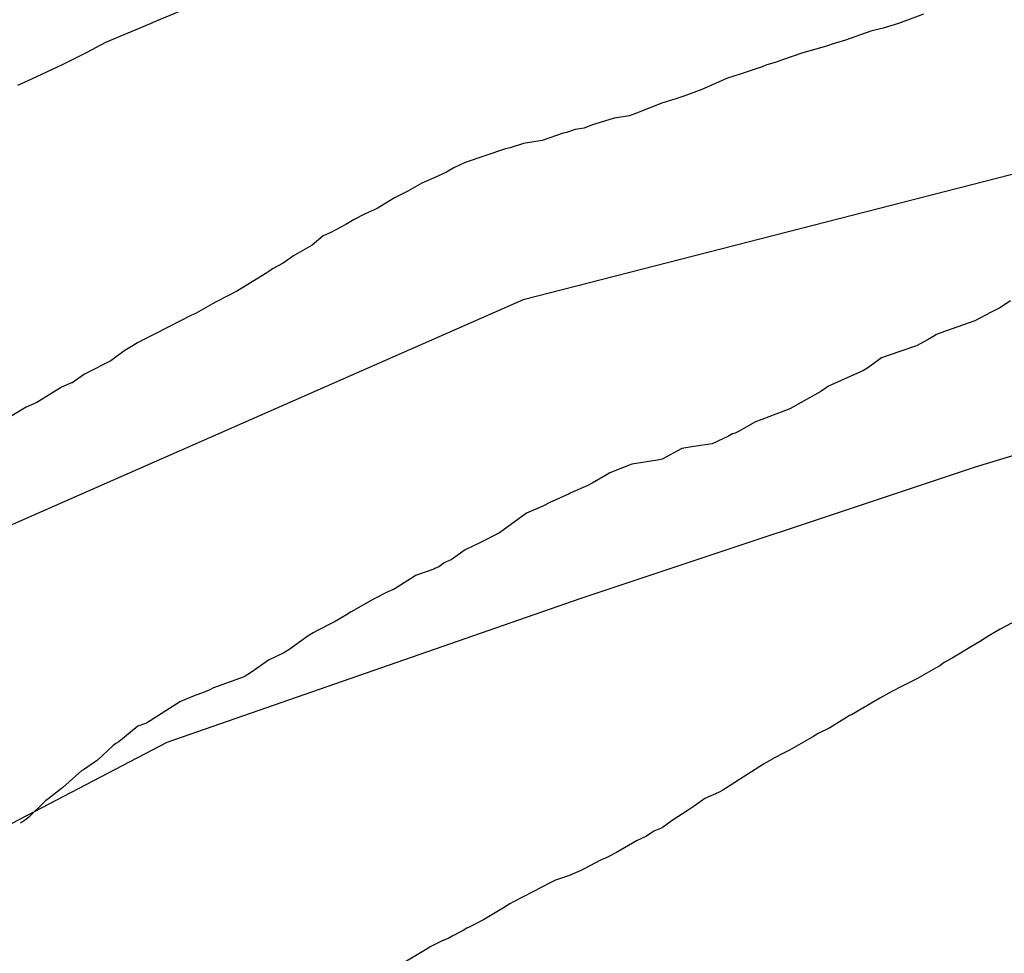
# Model space of a CAD drawing. Extents: x 158343 to 162498, y 431347 to 434500.
# Tile 186 of 248: x 159543 to 159558, y 434143 to 434158. Entities that reach past the tile are written whole.
import ezdxf

# ---------------------------------------------------------------- set-up
doc = ezdxf.new("R2010")
doc.units = 0
doc.header["$LTSCALE"] = 10
doc.header["$MEASUREMENT"] = 0
for name, color, linetype in [('000_arcering', 8, 'CONTINUOUS'), ('33_trappen en balustraden', 252, 'CONTINUOUS'), ('def. con-hoogtelijn (index)', 8, 'CONTINUOUS')]:
    doc.layers.add(name, color=color, linetype=linetype)

# ---------------------------------------------------------------- blocks, each defined once
blk = doc.blocks.new('bestaande hoogtelijnen')
at = {"layer": 'def. con-hoogtelijn (index)'}
for p, q in [((-121.992, 91.451), (-122.992, 91.031)), ((-121.992, 91.451), (-122.992, 91.031)), ((-121.992, 91.451), (-122.992, 91.031)), ((-111.227, 91.167), (-111.605, 91.021)), ((-111.227, 91.167), (-111.605, 91.021)), ((-123.023, 91.019), (-123.704, 90.731)), ((-123.023, 91.019), (-123.704, 90.731)), ((-123.023, 91.019), (-123.704, 90.731)), ((-122.992, 91.031), (-123.023, 91.019)), ((-122.992, 91.031), (-123.023, 91.019)), ((-122.992, 91.031), (-123.023, 91.019)), ((-123.001, 91.027), (-123.023, 91.019)), ((-123.001, 91.027), (-123.023, 91.019)), ((-123.001, 91.027), (-123.023, 91.019)), ((-122.992, 91.031), (-123.001, 91.027)), ((-122.992, 91.031), (-123.001, 91.027)), ((-122.992, 91.031), (-123.001, 91.027)), ((-122.992, 91.031), (-122.992, 91.031)), ((-122.992, 91.031), (-122.992, 91.031)), ((-122.992, 91.031), (-122.992, 91.031)), ((-112.028, 90.904), (-112.414, 90.767)), ((-112.028, 90.904), (-112.414, 90.767)), ((-111.842, 90.95), (-112.028, 90.904)), ((-111.842, 90.95), (-112.028, 90.904)), ((-111.605, 91.021), (-111.842, 90.95)), ((-111.605, 91.021), (-111.842, 90.95)), ((-112.414, 90.767), (-112.605, 90.714)), ((-112.414, 90.767), (-112.605, 90.714)), ((-123.704, 90.731), (-123.992, 90.58)), ((-123.704, 90.731), (-123.992, 90.58)), ((-123.704, 90.731), (-123.992, 90.58)), ((-112.706, 90.677), (-113.064, 90.576)), ((-112.706, 90.677), (-113.064, 90.576)), ((-112.605, 90.714), (-112.706, 90.677)), ((-112.605, 90.714), (-112.706, 90.677)), ((-123.992, 90.58), (-124.367, 90.394)), ((-123.992, 90.58), (-124.367, 90.394)), ((-123.992, 90.58), (-124.367, 90.394)), ((-113.379, 90.471), (-113.491, 90.43)), ((-113.379, 90.471), (-113.491, 90.43)), ((-113.064, 90.576), (-113.379, 90.471)), ((-113.064, 90.576), (-113.379, 90.471)), ((-124.367, 90.394), (-124.835, 90.175)), ((-124.367, 90.394), (-124.835, 90.175)), ((-124.367, 90.394), (-124.835, 90.175)), ((-113.686, 90.363), (-114.024, 90.249)), ((-113.686, 90.363), (-114.024, 90.249)), ((-113.666, 90.371), (-113.686, 90.363)), ((-113.666, 90.371), (-113.686, 90.363)), ((-113.614, 90.391), (-113.666, 90.371)), ((-113.614, 90.391), (-113.666, 90.371)), ((-113.491, 90.43), (-113.614, 90.391)), ((-113.491, 90.43), (-113.614, 90.391)), ((-124.835, 90.175), (-124.992, 90.101)), ((-124.835, 90.175), (-124.992, 90.101)), ((-124.835, 90.175), (-124.992, 90.101)), ((-114.218, 90.19), (-114.605, 90.014)), ((-114.218, 90.19), (-114.605, 90.014)), ((-114.024, 90.249), (-114.218, 90.19)), ((-114.024, 90.249), (-114.218, 90.19)), ((-124.992, 90.101), (-125.048, 90.075)), ((-124.992, 90.101), (-125.048, 90.075)), ((-124.992, 90.101), (-125.048, 90.075)), ((-114.605, 90.014), (-114.869, 89.918)), ((-114.605, 90.014), (-114.869, 89.918)), ((-114.991, 89.881), (-115.218, 89.805)), ((-114.991, 89.881), (-115.218, 89.805)), ((-114.869, 89.918), (-114.991, 89.881)), ((-114.869, 89.918), (-114.991, 89.881)), ((-115.218, 89.805), (-115.605, 89.656)), ((-115.218, 89.805), (-115.605, 89.656)), ((-115.944, 89.578), (-116.292, 89.47)), ((-115.944, 89.578), (-116.292, 89.47)), ((-115.742, 89.607), (-115.944, 89.578)), ((-115.742, 89.607), (-115.944, 89.578)), ((-115.713, 89.613), (-115.742, 89.607)), ((-115.713, 89.613), (-115.742, 89.607)), ((-115.605, 89.656), (-115.713, 89.613)), ((-115.605, 89.656), (-115.713, 89.613)), ((-116.539, 89.404), (-116.674, 89.359)), ((-116.539, 89.404), (-116.674, 89.359)), ((-116.404, 89.425), (-116.539, 89.404)), ((-116.404, 89.425), (-116.539, 89.404)), ((-116.292, 89.47), (-116.404, 89.425)), ((-116.292, 89.47), (-116.404, 89.425)), ((-117.044, 89.236), (-117.328, 89.192)), ((-117.044, 89.236), (-117.328, 89.192)), ((-116.725, 89.349), (-117.044, 89.236)), ((-116.725, 89.349), (-117.044, 89.236)), ((-116.674, 89.359), (-116.725, 89.349)), ((-116.674, 89.359), (-116.725, 89.349)), ((-117.605, 89.112), (-118.217, 88.904)), ((-117.605, 89.112), (-118.217, 88.904)), ((-117.531, 89.126), (-117.605, 89.112)), ((-117.531, 89.126), (-117.605, 89.112)), ((-117.328, 89.192), (-117.531, 89.126)), ((-117.328, 89.192), (-117.531, 89.126)), ((-118.389, 88.82), (-118.475, 88.771)), ((-118.389, 88.82), (-118.475, 88.771)), ((-118.217, 88.904), (-118.389, 88.82)), ((-118.217, 88.904), (-118.389, 88.82)), ((-118.693, 88.67), (-118.879, 88.589)), ((-118.693, 88.67), (-118.879, 88.589)), ((-118.504, 88.756), (-118.693, 88.67)), ((-118.504, 88.756), (-118.693, 88.67)), ((-118.475, 88.771), (-118.504, 88.756)), ((-118.475, 88.771), (-118.504, 88.756)), ((-118.879, 88.589), (-119.095, 88.467)), ((-118.879, 88.589), (-119.095, 88.467)), ((-119.296, 88.364), (-119.56, 88.2)), ((-119.296, 88.364), (-119.56, 88.2)), ((-119.217, 88.406), (-119.296, 88.364)), ((-119.217, 88.406), (-119.296, 88.364)), ((-119.095, 88.467), (-119.217, 88.406)), ((-119.095, 88.467), (-119.217, 88.406)), ((-119.56, 88.2), (-119.742, 88.12)), ((-119.56, 88.2), (-119.742, 88.12)), ((-119.914, 88.031), (-120.041, 87.958)), ((-119.914, 88.031), (-120.041, 87.958)), ((-119.742, 88.12), (-119.914, 88.031)), ((-119.742, 88.12), (-119.914, 88.031)), ((-120.041, 87.958), (-120.268, 87.834)), ((-120.041, 87.958), (-120.268, 87.834)), ((-120.383, 87.782), (-120.554, 87.639)), ((-120.383, 87.782), (-120.554, 87.639)), ((-120.268, 87.834), (-120.383, 87.782)), ((-120.268, 87.834), (-120.383, 87.782)), ((-120.554, 87.639), (-120.838, 87.477)), ((-120.554, 87.639), (-120.838, 87.477)), ((-120.838, 87.477), (-120.994, 87.366)), ((-120.838, 87.477), (-120.994, 87.366)), ((-121.156, 87.281), (-121.216, 87.237)), ((-121.156, 87.281), (-121.216, 87.237)), ((-120.994, 87.366), (-121.156, 87.281)), ((-120.994, 87.366), (-121.156, 87.281)), ((-121.242, 87.22), (-121.47, 87.083)), ((-121.242, 87.22), (-121.47, 87.083)), ((-121.216, 87.237), (-121.242, 87.22)), ((-121.216, 87.237), (-121.242, 87.22)), ((-121.47, 87.083), (-121.691, 86.942)), ((-121.47, 87.083), (-121.691, 86.942)), ((-121.691, 86.942), (-122.008, 86.781)), ((-121.691, 86.942), (-122.008, 86.781)), ((-122.075, 86.746), (-122.322, 86.604)), ((-122.075, 86.746), (-122.322, 86.604)), ((-122.008, 86.781), (-122.075, 86.746)), ((-122.008, 86.781), (-122.075, 86.746)), ((-110.059, 86.683), (-110.192, 86.619)), ((-110.059, 86.683), (-110.192, 86.619)), ((-110.059, 86.683), (-110.192, 86.619)), ((-109.896, 86.789), (-110.059, 86.683)), ((-109.896, 86.789), (-110.059, 86.683)), ((-109.896, 86.789), (-110.059, 86.683)), ((-122.393, 86.573), (-122.75, 86.389)), ((-122.393, 86.573), (-122.75, 86.389)), ((-122.343, 86.594), (-122.393, 86.573)), ((-122.343, 86.594), (-122.393, 86.573)), ((-122.322, 86.604), (-122.343, 86.594)), ((-122.322, 86.604), (-122.343, 86.594)), ((-110.192, 86.619), (-110.442, 86.486)), ((-110.192, 86.619), (-110.442, 86.486)), ((-110.192, 86.619), (-110.442, 86.486)), ((-122.75, 86.389), (-122.959, 86.283)), ((-122.75, 86.389), (-122.959, 86.283)), ((-110.442, 86.486), (-110.976, 86.298)), ((-110.442, 86.486), (-110.976, 86.298)), ((-110.442, 86.486), (-110.976, 86.298)), ((-122.959, 86.283), (-123.143, 86.193)), ((-122.959, 86.283), (-123.143, 86.193)), ((-111.059, 86.259), (-111.154, 86.203)), ((-111.059, 86.259), (-111.154, 86.203)), ((-111.059, 86.259), (-111.154, 86.203)), ((-111.035, 86.273), (-111.059, 86.259)), ((-111.035, 86.273), (-111.059, 86.259)), ((-111.035, 86.273), (-111.059, 86.259)), ((-110.976, 86.298), (-111.035, 86.273)), ((-110.976, 86.298), (-111.035, 86.273)), ((-110.976, 86.298), (-111.035, 86.273)), ((-123.216, 86.149), (-123.427, 86.022)), ((-123.216, 86.149), (-123.427, 86.022)), ((-123.188, 86.166), (-123.216, 86.149)), ((-123.188, 86.166), (-123.216, 86.149)), ((-123.143, 86.193), (-123.188, 86.166)), ((-123.143, 86.193), (-123.188, 86.166)), ((-111.332, 86.104), (-111.766, 85.959)), ((-111.332, 86.104), (-111.766, 85.959)), ((-111.332, 86.104), (-111.766, 85.959)), ((-111.154, 86.203), (-111.332, 86.104)), ((-111.154, 86.203), (-111.332, 86.104)), ((-111.154, 86.203), (-111.332, 86.104)), ((-123.427, 86.022), (-123.625, 85.876)), ((-123.427, 86.022), (-123.625, 85.876)), ((-111.838, 85.932), (-111.865, 85.921)), ((-111.838, 85.932), (-111.865, 85.921)), ((-111.838, 85.932), (-111.865, 85.921)), ((-111.766, 85.959), (-111.838, 85.932)), ((-111.766, 85.959), (-111.838, 85.932)), ((-111.766, 85.959), (-111.838, 85.932)), ((-123.625, 85.876), (-124.004, 85.685)), ((-123.625, 85.876), (-124.004, 85.685)), ((-112.059, 85.78), (-112.142, 85.731)), ((-112.059, 85.78), (-112.142, 85.731)), ((-112.059, 85.78), (-112.142, 85.731)), ((-111.865, 85.921), (-112.059, 85.78)), ((-111.865, 85.921), (-112.059, 85.78)), ((-111.865, 85.921), (-112.059, 85.78)), ((-124.025, 85.674), (-124.215, 85.542)), ((-124.025, 85.674), (-124.215, 85.542)), ((-124.004, 85.685), (-124.025, 85.674)), ((-124.004, 85.685), (-124.025, 85.674)), ((-112.142, 85.731), (-112.675, 85.489)), ((-112.142, 85.731), (-112.675, 85.489)), ((-112.142, 85.731), (-112.675, 85.489)), ((-124.222, 85.538), (-124.377, 85.472)), ((-124.222, 85.538), (-124.377, 85.472)), ((-124.215, 85.542), (-124.222, 85.538)), ((-124.215, 85.542), (-124.222, 85.538)), ((-112.675, 85.489), (-112.793, 85.406)), ((-112.675, 85.489), (-112.793, 85.406)), ((-112.675, 85.489), (-112.793, 85.406)), ((-124.39, 85.466), (-124.755, 85.239)), ((-124.39, 85.466), (-124.755, 85.239)), ((-124.377, 85.472), (-124.39, 85.466)), ((-124.377, 85.472), (-124.39, 85.466)), ((-112.793, 85.406), (-112.965, 85.312)), ((-112.793, 85.406), (-112.965, 85.312)), ((-112.793, 85.406), (-112.965, 85.312)), ((-124.755, 85.239), (-124.918, 85.168)), ((-124.755, 85.239), (-124.918, 85.168)), ((-112.965, 85.312), (-113.264, 85.144)), ((-112.965, 85.312), (-113.264, 85.144)), ((-112.965, 85.312), (-113.264, 85.144)), ((-124.918, 85.168), (-125.145, 85.033)), ((-124.918, 85.168), (-125.145, 85.033)), ((-113.264, 85.144), (-113.797, 84.938)), ((-113.264, 85.144), (-113.797, 84.938)), ((-113.264, 85.144), (-113.797, 84.938)), ((-113.797, 84.938), (-113.929, 84.863)), ((-113.797, 84.938), (-113.929, 84.863)), ((-113.797, 84.938), (-113.929, 84.863)), ((-114.2, 84.725), (-114.448, 84.608)), ((-114.2, 84.725), (-114.448, 84.608)), ((-114.2, 84.725), (-114.448, 84.608)), ((-114.137, 84.764), (-114.2, 84.725)), ((-114.137, 84.764), (-114.2, 84.725)), ((-114.137, 84.764), (-114.2, 84.725)), ((-114.098, 84.772), (-114.137, 84.764)), ((-114.098, 84.772), (-114.137, 84.764)), ((-114.098, 84.772), (-114.137, 84.764)), ((-114.058, 84.792), (-114.098, 84.772)), ((-114.058, 84.792), (-114.098, 84.772)), ((-114.058, 84.792), (-114.098, 84.772)), ((-113.929, 84.863), (-114.058, 84.792)), ((-113.929, 84.863), (-114.058, 84.792)), ((-113.929, 84.863), (-114.058, 84.792)), ((-114.448, 84.608), (-114.727, 84.568)), ((-114.448, 84.608), (-114.727, 84.568)), ((-114.448, 84.608), (-114.727, 84.568)), ((-114.913, 84.539), (-115.214, 84.374)), ((-114.913, 84.539), (-115.214, 84.374)), ((-114.913, 84.539), (-115.214, 84.374)), ((-114.727, 84.568), (-114.913, 84.539)), ((-114.727, 84.568), (-114.913, 84.539)), ((-114.727, 84.568), (-114.913, 84.539)), ((-115.674, 84.3), (-116.011, 84.165)), ((-115.674, 84.3), (-116.011, 84.165)), ((-115.674, 84.3), (-116.011, 84.165)), ((-115.284, 84.361), (-115.674, 84.3)), ((-115.284, 84.361), (-115.674, 84.3)), ((-115.284, 84.361), (-115.674, 84.3)), ((-115.214, 84.374), (-115.284, 84.361)), ((-115.214, 84.374), (-115.284, 84.361)), ((-115.214, 84.374), (-115.284, 84.361)), ((-116.052, 84.144), (-116.283, 84.01)), ((-116.052, 84.144), (-116.283, 84.01)), ((-116.052, 84.144), (-116.283, 84.01)), ((-116.011, 84.165), (-116.052, 84.144)), ((-116.011, 84.165), (-116.052, 84.144)), ((-116.011, 84.165), (-116.052, 84.144)), ((-116.349, 83.975), (-116.606, 83.864)), ((-116.349, 83.975), (-116.606, 83.864)), ((-116.349, 83.975), (-116.606, 83.864)), ((-116.283, 84.01), (-116.349, 83.975)), ((-116.283, 84.01), (-116.349, 83.975)), ((-116.283, 84.01), (-116.349, 83.975)), ((-116.632, 83.849), (-116.926, 83.717)), ((-116.632, 83.849), (-116.926, 83.717)), ((-116.632, 83.849), (-116.926, 83.717)), ((-116.606, 83.864), (-116.632, 83.849)), ((-116.606, 83.864), (-116.632, 83.849)), ((-116.606, 83.864), (-116.632, 83.849)), ((-116.926, 83.717), (-117.034, 83.66)), ((-116.926, 83.717), (-117.034, 83.66)), ((-116.926, 83.717), (-117.034, 83.66)), ((-117.284, 83.551), (-117.693, 83.253)), ((-117.284, 83.551), (-117.693, 83.253)), ((-117.284, 83.551), (-117.693, 83.253)), ((-117.034, 83.66), (-117.284, 83.551)), ((-117.034, 83.66), (-117.284, 83.551)), ((-117.034, 83.66), (-117.284, 83.551)), ((-117.693, 83.253), (-118.002, 83.094)), ((-117.693, 83.253), (-118.002, 83.094)), ((-117.693, 83.253), (-118.002, 83.094)), ((-118.002, 83.094), (-118.218, 82.992)), ((-118.002, 83.094), (-118.218, 82.992)), ((-118.002, 83.094), (-118.218, 82.992)), ((-118.218, 82.992), (-118.432, 82.84)), ((-118.218, 82.992), (-118.432, 82.84)), ((-118.218, 82.992), (-118.432, 82.84)), ((-118.536, 82.795), (-118.619, 82.734)), ((-118.536, 82.795), (-118.619, 82.734)), ((-118.536, 82.795), (-118.619, 82.734)), ((-118.507, 82.807), (-118.536, 82.795)), ((-118.507, 82.807), (-118.536, 82.795)), ((-118.507, 82.807), (-118.536, 82.795)), ((-118.432, 82.84), (-118.507, 82.807)), ((-118.432, 82.84), (-118.507, 82.807)), ((-118.432, 82.84), (-118.507, 82.807)), ((-118.697, 82.695), (-118.975, 82.6)), ((-118.697, 82.695), (-118.975, 82.6)), ((-118.697, 82.695), (-118.975, 82.6)), ((-118.683, 82.705), (-118.697, 82.695)), ((-118.683, 82.705), (-118.697, 82.695)), ((-118.683, 82.705), (-118.697, 82.695)), ((-118.619, 82.734), (-118.683, 82.705)), ((-118.619, 82.734), (-118.683, 82.705)), ((-118.619, 82.734), (-118.683, 82.705)), ((-118.997, 82.587), (-119.301, 82.393)), ((-118.997, 82.587), (-119.301, 82.393)), ((-118.997, 82.587), (-119.301, 82.393)), ((-118.975, 82.6), (-118.997, 82.587)), ((-118.975, 82.6), (-118.997, 82.587)), ((-118.975, 82.6), (-118.997, 82.587)), ((-119.396, 82.349), (-119.616, 82.241)), ((-119.396, 82.349), (-119.616, 82.241)), ((-119.396, 82.349), (-119.616, 82.241)), ((-119.301, 82.393), (-119.396, 82.349)), ((-119.301, 82.393), (-119.396, 82.349)), ((-119.301, 82.393), (-119.396, 82.349)), ((-119.616, 82.241), (-119.955, 82.047)), ((-119.616, 82.241), (-119.955, 82.047)), ((-119.616, 82.241), (-119.955, 82.047)), ((-119.955, 82.047), (-120.03, 82)), ((-119.955, 82.047), (-120.03, 82)), ((-119.955, 82.047), (-120.03, 82)), ((-120.203, 81.897), (-120.489, 81.751)), ((-120.203, 81.897), (-120.489, 81.751)), ((-120.203, 81.897), (-120.489, 81.751)), ((-120.03, 82), (-120.203, 81.897)), ((-120.03, 82), (-120.203, 81.897)), ((-120.03, 82), (-120.203, 81.897)), ((-109.798, 81.919), (-110.057, 81.78)), ((-109.798, 81.919), (-110.057, 81.78)), ((-120.536, 81.728), (-120.598, 81.69)), ((-120.536, 81.728), (-120.598, 81.69)), ((-120.536, 81.728), (-120.598, 81.69)), ((-120.489, 81.751), (-120.536, 81.728)), ((-120.489, 81.751), (-120.536, 81.728)), ((-120.489, 81.751), (-120.536, 81.728)), ((-110.057, 81.78), (-110.227, 81.682)), ((-110.057, 81.78), (-110.227, 81.682)), ((-120.636, 81.666), (-120.907, 81.466)), ((-120.636, 81.666), (-120.907, 81.466)), ((-120.636, 81.666), (-120.907, 81.466)), ((-120.598, 81.69), (-120.636, 81.666)), ((-120.598, 81.69), (-120.636, 81.666)), ((-120.598, 81.69), (-120.636, 81.666)), ((-110.37, 81.587), (-110.468, 81.532)), ((-110.37, 81.587), (-110.468, 81.532)), ((-110.286, 81.647), (-110.37, 81.587)), ((-110.286, 81.647), (-110.37, 81.587)), ((-110.227, 81.682), (-110.286, 81.647)), ((-110.227, 81.682), (-110.286, 81.647)), ((-120.985, 81.42), (-121.217, 81.308)), ((-120.985, 81.42), (-121.217, 81.308)), ((-120.985, 81.42), (-121.217, 81.308)), ((-120.907, 81.466), (-120.985, 81.42)), ((-120.907, 81.466), (-120.985, 81.42)), ((-120.907, 81.466), (-120.985, 81.42)), ((-110.468, 81.532), (-110.788, 81.338)), ((-110.468, 81.532), (-110.788, 81.338)), ((-121.217, 81.308), (-121.477, 81.127)), ((-121.217, 81.308), (-121.477, 81.127)), ((-121.217, 81.308), (-121.477, 81.127)), ((-110.911, 81.271), (-110.978, 81.223)), ((-110.911, 81.271), (-110.978, 81.223)), ((-110.788, 81.338), (-110.911, 81.271)), ((-110.788, 81.338), (-110.911, 81.271)), ((-121.477, 81.127), (-121.589, 81.055)), ((-121.477, 81.127), (-121.589, 81.055)), ((-121.477, 81.127), (-121.589, 81.055)), ((-111.041, 81.188), (-111.325, 81.026)), ((-111.041, 81.188), (-111.325, 81.026)), ((-110.978, 81.223), (-111.041, 81.188)), ((-110.978, 81.223), (-111.041, 81.188)), ((-121.589, 81.055), (-122.056, 80.886)), ((-121.589, 81.055), (-122.056, 80.886)), ((-121.589, 81.055), (-122.056, 80.886)), ((-111.325, 81.026), (-111.472, 80.954)), ((-111.325, 81.026), (-111.472, 80.954)), ((-122.199, 80.822), (-122.353, 80.763)), ((-122.199, 80.822), (-122.353, 80.763)), ((-122.199, 80.822), (-122.353, 80.763)), ((-122.115, 80.854), (-122.199, 80.822)), ((-122.115, 80.854), (-122.199, 80.822)), ((-122.115, 80.854), (-122.199, 80.822)), ((-122.056, 80.886), (-122.115, 80.854)), ((-122.056, 80.886), (-122.115, 80.854)), ((-122.056, 80.886), (-122.115, 80.854)), ((-111.706, 80.832), (-111.801, 80.778)), ((-111.706, 80.832), (-111.801, 80.778)), ((-111.55, 80.911), (-111.706, 80.832)), ((-111.55, 80.911), (-111.706, 80.832)), ((-111.472, 80.954), (-111.55, 80.911)), ((-111.472, 80.954), (-111.55, 80.911)), ((-122.561, 80.68), (-123.082, 80.348)), ((-122.561, 80.68), (-123.082, 80.348)), ((-122.561, 80.68), (-123.082, 80.348)), ((-122.353, 80.763), (-122.561, 80.68)), ((-122.353, 80.763), (-122.561, 80.68)), ((-122.353, 80.763), (-122.561, 80.68)), ((-111.893, 80.727), (-112.325, 80.477)), ((-111.893, 80.727), (-112.325, 80.477)), ((-111.801, 80.778), (-111.893, 80.727)), ((-111.801, 80.778), (-111.893, 80.727)), ((-112.398, 80.435), (-112.655, 80.276)), ((-112.398, 80.435), (-112.655, 80.276)), ((-112.353, 80.463), (-112.398, 80.435)), ((-112.353, 80.463), (-112.398, 80.435)), ((-112.325, 80.477), (-112.353, 80.463)), ((-112.325, 80.477), (-112.353, 80.463)), ((-123.211, 80.302), (-123.502, 80.061)), ((-123.211, 80.302), (-123.502, 80.061)), ((-123.211, 80.302), (-123.502, 80.061)), ((-123.082, 80.348), (-123.211, 80.302)), ((-123.082, 80.348), (-123.211, 80.302)), ((-123.082, 80.348), (-123.211, 80.302)), ((-112.655, 80.276), (-112.832, 80.192)), ((-112.655, 80.276), (-112.832, 80.192)), ((-112.916, 80.137), (-113.272, 79.934)), ((-112.916, 80.137), (-113.272, 79.934)), ((-112.832, 80.192), (-112.916, 80.137)), ((-112.832, 80.192), (-112.916, 80.137)), ((-123.588, 80.005), (-123.826, 79.783)), ((-123.588, 80.005), (-123.826, 79.783)), ((-123.588, 80.005), (-123.826, 79.783)), ((-123.548, 80.037), (-123.588, 80.005)), ((-123.548, 80.037), (-123.588, 80.005)), ((-123.548, 80.037), (-123.588, 80.005)), ((-123.502, 80.061), (-123.548, 80.037)), ((-123.502, 80.061), (-123.548, 80.037)), ((-123.502, 80.061), (-123.548, 80.037)), ((-113.272, 79.934), (-113.403, 79.871)), ((-113.272, 79.934), (-113.403, 79.871)), ((-123.826, 79.783), (-124.041, 79.637)), ((-123.826, 79.783), (-124.041, 79.637)), ((-123.826, 79.783), (-124.041, 79.637)), ((-113.5, 79.817), (-113.666, 79.721)), ((-113.5, 79.817), (-113.666, 79.721)), ((-113.457, 79.839), (-113.5, 79.817)), ((-113.457, 79.839), (-113.5, 79.817)), ((-113.403, 79.871), (-113.457, 79.839)), ((-113.403, 79.871), (-113.457, 79.839)), ((-124.064, 79.623), (-124.357, 79.365)), ((-124.064, 79.623), (-124.357, 79.365)), ((-124.064, 79.623), (-124.357, 79.365)), ((-124.041, 79.637), (-124.064, 79.623)), ((-124.041, 79.637), (-124.064, 79.623)), ((-124.041, 79.637), (-124.064, 79.623)), ((-113.666, 79.721), (-114.289, 79.326)), ((-113.666, 79.721), (-114.289, 79.326)), ((-124.357, 79.365), (-124.587, 79.186)), ((-124.357, 79.365), (-124.587, 79.186)), ((-124.357, 79.365), (-124.587, 79.186)), ((-114.289, 79.326), (-114.325, 79.306)), ((-114.289, 79.326), (-114.325, 79.306)), ((-124.587, 79.186), (-124.622, 79.162)), ((-124.587, 79.186), (-124.622, 79.162)), ((-124.587, 79.186), (-124.622, 79.162)), ((-114.564, 79.196), (-114.722, 79.082)), ((-114.564, 79.196), (-114.722, 79.082)), ((-114.355, 79.29), (-114.564, 79.196)), ((-114.355, 79.29), (-114.564, 79.196)), ((-114.325, 79.306), (-114.355, 79.29)), ((-114.325, 79.306), (-114.355, 79.29)), ((-124.622, 79.162), (-124.881, 78.907)), ((-124.622, 79.162), (-124.881, 78.907)), ((-124.622, 79.162), (-124.881, 78.907)), ((-114.816, 79.021), (-115.059, 78.863)), ((-114.816, 79.021), (-115.059, 78.863)), ((-114.722, 79.082), (-114.816, 79.021)), ((-114.722, 79.082), (-114.816, 79.021)), ((-124.924, 78.873), (-125.003, 78.82)), ((-124.924, 78.873), (-125.003, 78.82)), ((-124.924, 78.873), (-125.003, 78.82)), ((-124.881, 78.907), (-124.924, 78.873)), ((-124.881, 78.907), (-124.924, 78.873)), ((-124.881, 78.907), (-124.924, 78.873)), ((-115.213, 78.751), (-115.339, 78.699)), ((-115.213, 78.751), (-115.339, 78.699)), ((-115.059, 78.863), (-115.213, 78.751)), ((-115.059, 78.863), (-115.213, 78.751)), ((-115.451, 78.625), (-115.605, 78.553)), ((-115.451, 78.625), (-115.605, 78.553)), ((-115.339, 78.699), (-115.451, 78.625)), ((-115.339, 78.699), (-115.451, 78.625)), ((-115.605, 78.553), (-115.908, 78.375)), ((-115.605, 78.553), (-115.908, 78.375)), ((-116.109, 78.277), (-116.155, 78.256)), ((-116.109, 78.277), (-116.155, 78.256)), ((-116.088, 78.285), (-116.109, 78.277)), ((-116.088, 78.285), (-116.109, 78.277)), ((-116.035, 78.309), (-116.088, 78.285)), ((-116.035, 78.309), (-116.088, 78.285)), ((-115.908, 78.375), (-116.035, 78.309)), ((-115.908, 78.375), (-116.035, 78.309)), ((-116.392, 78.128), (-116.466, 78.093)), ((-116.392, 78.128), (-116.466, 78.093)), ((-116.155, 78.256), (-116.392, 78.128)), ((-116.155, 78.256), (-116.392, 78.128)), ((-116.642, 78.019), (-116.84, 77.951)), ((-116.642, 78.019), (-116.84, 77.951)), ((-116.466, 78.093), (-116.642, 78.019)), ((-116.466, 78.093), (-116.642, 78.019)), ((-116.909, 77.919), (-117.325, 77.701)), ((-116.909, 77.919), (-117.325, 77.701)), ((-116.84, 77.951), (-116.909, 77.919)), ((-116.84, 77.951), (-116.909, 77.919)), ((-117.325, 77.701), (-117.482, 77.624)), ((-117.325, 77.701), (-117.482, 77.624)), ((-117.659, 77.517), (-117.938, 77.349)), ((-117.659, 77.517), (-117.938, 77.349)), ((-117.535, 77.59), (-117.659, 77.517)), ((-117.535, 77.59), (-117.659, 77.517)), ((-117.482, 77.624), (-117.535, 77.59)), ((-117.482, 77.624), (-117.535, 77.59)), ((-118.192, 77.219), (-118.247, 77.186)), ((-118.192, 77.219), (-118.247, 77.186)), ((-118.158, 77.236), (-118.192, 77.219)), ((-118.158, 77.236), (-118.192, 77.219)), ((-117.938, 77.349), (-118.158, 77.236)), ((-117.938, 77.349), (-118.158, 77.236)), ((-118.465, 77.069), (-118.579, 77.019)), ((-118.465, 77.069), (-118.579, 77.019)), ((-118.414, 77.096), (-118.465, 77.069)), ((-118.414, 77.096), (-118.465, 77.069)), ((-118.247, 77.186), (-118.414, 77.096)), ((-118.247, 77.186), (-118.414, 77.096)), ((-118.744, 76.939), (-118.823, 76.888)), ((-118.744, 76.939), (-118.823, 76.888)), ((-118.579, 77.019), (-118.744, 76.939)), ((-118.579, 77.019), (-118.744, 76.939)), ((-118.823, 76.888), (-119.138, 76.7)), ((-118.823, 76.888), (-119.138, 76.7))]:
    blk.add_line(p, q, dxfattribs=at)

msp = doc.modelspace()

# ---------------------------------------------------------------- linework, layer by layer
at = {"layer": '33_trappen en balustraden', "flags": 128}
for points in [[(159618.24, 434174.39), (159615.51, 434173.31), (159601.65, 434169.29), (159585.96, 434163.8), (159571.17, 434159.12), (159560.31, 434155.76), (159550.47, 434153.24), (159540.18, 434148.71), (159528.27, 434142.2), (159519.27, 434135.51), (159517.41, 434133.62)], [(159519.236, 434129.18), (159522.87, 434133.11), (159525.93, 434135.48), (159532.59, 434139.32), (159539.07, 434143.37), (159545.04, 434146.49), (159551.34, 434148.68), (159557.37, 434150.69), (159568.56, 434154.08), (159582.21, 434158.4), (159595.05, 434162.9), (159606.84, 434166.26), (159617.19, 434169.59), (159626.07, 434172.56)]]:
    msp.add_lwpolyline(points, dxfattribs=at)

# ---------------------------------------------------------------- block references
at = {"layer": '000_arcering'}
msp.add_blockref('bestaande hoogtelijnen', (159667.804, 434066.432), dxfattribs=at)

doc.saveas('drawing.dxf')
